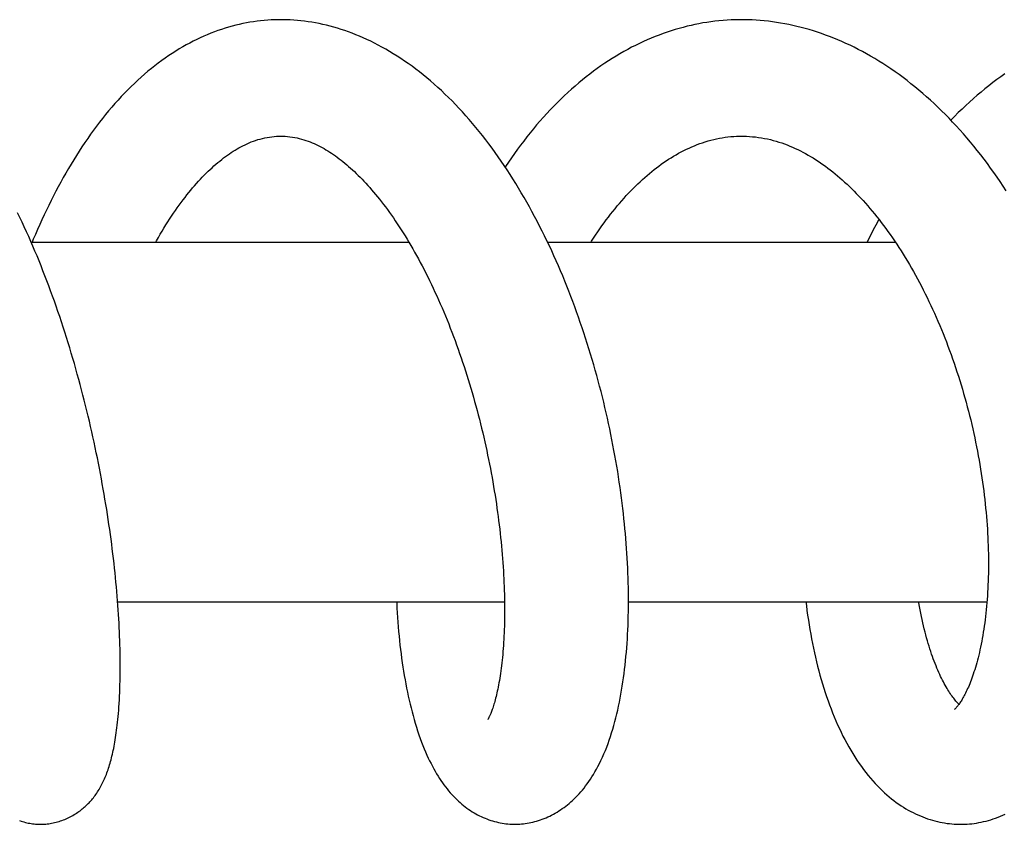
# Model space of a CAD drawing. Header units: millimetres. Extents: x 259 to 1803, y -542 to 1902.
# Tile 63 of 127: x 1615 to 1662, y -64 to -26. Entities that reach past the tile are written whole.
import ezdxf

# ---------------------------------------------------------------- set-up
doc = ezdxf.new("R2010")
doc.units = ezdxf.units.MM
doc.header["$LTSCALE"] = 30.734
doc.layers.get('0').update_dxf_attribs({"linetype": 'CONTINUOUS'})

msp = doc.modelspace()

# ---------------------------------------------------------------- linework, layer by layer
at = {"color": 7, "linetype": 'CONTINUOUS'}
for p, q in [((1615.849, -36.97), (1633.699, -36.97)), ((1640.253, -36.97), (1656.688, -36.97)), ((1619.94, -53.97), (1638.222, -53.97)), ((1644.079, -53.97), (1661.018, -53.97))]:
    msp.add_line(p, q, dxfattribs=at)
for points in [[(1627.647, -26.471), (1627.539, -26.471), (1627.371, -26.475), (1627.202, -26.482), (1627.033, -26.492), (1626.865, -26.506), (1626.696, -26.523), (1626.528, -26.543), (1626.359, -26.567), (1626.191, -26.593), (1626.023, -26.624), (1625.854, -26.657), (1625.686, -26.694), (1625.518, -26.734), (1625.349, -26.778), (1625.181, -26.825), (1625.013, -26.876), (1624.845, -26.93), (1624.677, -26.987), (1624.509, -27.048), (1624.342, -27.113), (1624.175, -27.181), (1624.008, -27.252), (1623.841, -27.327), (1623.675, -27.406), (1623.509, -27.488), (1623.344, -27.573), (1623.178, -27.663), (1623.013, -27.756), (1622.847, -27.853), (1622.682, -27.954), (1622.517, -28.06), (1622.352, -28.169), (1622.187, -28.282), (1622.023, -28.399), (1621.86, -28.52), (1621.696, -28.645), (1621.534, -28.774), (1621.371, -28.907), (1621.21, -29.043), (1621.05, -29.184), (1620.89, -29.328), (1620.732, -29.476), (1620.575, -29.627), (1620.419, -29.781), (1620.265, -29.939), (1620.112, -30.099), (1619.961, -30.263), (1619.811, -30.43), (1619.663, -30.6), (1619.515, -30.774), (1619.37, -30.95), (1619.225, -31.13), (1619.082, -31.313), (1618.94, -31.499), (1618.8, -31.688), (1618.661, -31.88), (1618.524, -32.075), (1618.389, -32.272), (1618.255, -32.471), (1618.123, -32.673), (1617.993, -32.877), (1617.865, -33.083), (1617.738, -33.291), (1617.613, -33.5), (1617.491, -33.712), (1617.369, -33.925), (1617.25, -34.14), (1617.133, -34.357), (1617.017, -34.575), (1616.903, -34.795), (1616.791, -35.015), (1616.681, -35.238), (1616.572, -35.462), (1616.465, -35.687), (1616.36, -35.915), (1616.255, -36.145), (1616.152, -36.376), (1616.051, -36.609), (1615.952, -36.842), (1615.898, -36.97)], [(1643.914, -50.51), (1643.892, -50.283), (1643.867, -50.041), (1643.841, -49.797), (1643.812, -49.552), (1643.782, -49.306), (1643.751, -49.059), (1643.718, -48.812), (1643.683, -48.563), (1643.647, -48.314), (1643.608, -48.064), (1643.569, -47.814), (1643.528, -47.563), (1643.485, -47.312), (1643.44, -47.06), (1643.394, -46.809), (1643.347, -46.557), (1643.297, -46.305), (1643.247, -46.053), (1643.194, -45.8), (1643.14, -45.548), (1643.085, -45.296), (1643.028, -45.044), (1642.969, -44.791), (1642.908, -44.539), (1642.846, -44.286), (1642.783, -44.034), (1642.717, -43.781), (1642.65, -43.529), (1642.581, -43.276), (1642.511, -43.024), (1642.439, -42.772), (1642.365, -42.52), (1642.29, -42.268), (1642.213, -42.016), (1642.135, -41.765), (1642.054, -41.515), (1641.973, -41.265), (1641.889, -41.016), (1641.804, -40.767), (1641.718, -40.52), (1641.63, -40.273), (1641.54, -40.028), (1641.449, -39.783), (1641.357, -39.539), (1641.262, -39.297), (1641.167, -39.055), (1641.069, -38.815), (1640.971, -38.575), (1640.87, -38.337), (1640.768, -38.099), (1640.664, -37.862), (1640.558, -37.625), (1640.45, -37.389), (1640.34, -37.153), (1640.228, -36.918), (1640.115, -36.684), (1639.999, -36.451), (1639.882, -36.219), (1639.763, -35.989), (1639.642, -35.76), (1639.52, -35.532), (1639.396, -35.307), (1639.27, -35.082), (1639.143, -34.86), (1639.014, -34.64), (1638.884, -34.421), (1638.751, -34.204), (1638.617, -33.989), (1638.482, -33.776), (1638.344, -33.565), (1638.205, -33.356), (1638.064, -33.148), (1637.922, -32.943), (1637.777, -32.74), (1637.631, -32.538), (1637.483, -32.339), (1637.332, -32.141), (1637.18, -31.946), (1637.027, -31.753), (1636.871, -31.563), (1636.714, -31.375), (1636.555, -31.19), (1636.395, -31.007), (1636.233, -30.828), (1636.07, -30.652), (1635.905, -30.479), (1635.74, -30.309), (1635.573, -30.143), (1635.406, -29.98), (1635.237, -29.821), (1635.067, -29.665), (1634.897, -29.513), (1634.725, -29.364), (1634.552, -29.219), (1634.378, -29.077), (1634.203, -28.938), (1634.027, -28.804), (1633.851, -28.672), (1633.674, -28.545), (1633.497, -28.422), (1633.319, -28.302), (1633.141, -28.187), (1632.963, -28.075), (1632.785, -27.968), (1632.607, -27.864), (1632.429, -27.765), (1632.252, -27.67), (1632.075, -27.578), (1631.898, -27.491), (1631.722, -27.408), (1631.546, -27.328), (1631.37, -27.253), (1631.195, -27.181), (1631.021, -27.112), (1630.846, -27.048), (1630.672, -26.987), (1630.498, -26.929), (1630.324, -26.875), (1630.15, -26.824), (1629.977, -26.777), (1629.804, -26.734), (1629.631, -26.693), (1629.459, -26.657), (1629.287, -26.623), (1629.116, -26.593), (1628.945, -26.566), (1628.774, -26.543), (1628.604, -26.523), (1628.434, -26.506), (1628.265, -26.492), (1628.096, -26.482), (1627.927, -26.475), (1627.759, -26.471), (1627.647, -26.471)], [(1649.421, -26.471), (1649.309, -26.472), (1649.118, -26.475), (1648.927, -26.482), (1648.736, -26.493), (1648.547, -26.507), (1648.357, -26.524), (1648.168, -26.544), (1647.979, -26.568), (1647.79, -26.595), (1647.601, -26.626), (1647.412, -26.66), (1647.223, -26.698), (1647.035, -26.739), (1646.846, -26.783), (1646.657, -26.831), (1646.469, -26.883), (1646.28, -26.938), (1646.092, -26.996), (1645.904, -27.058), (1645.716, -27.124), (1645.529, -27.193), (1645.341, -27.265), (1645.155, -27.342), (1644.968, -27.421), (1644.782, -27.504), (1644.596, -27.591), (1644.411, -27.682), (1644.227, -27.775), (1644.043, -27.873), (1643.86, -27.974), (1643.678, -28.078), (1643.496, -28.186), (1643.315, -28.297), (1643.136, -28.412), (1642.957, -28.53), (1642.779, -28.651), (1642.603, -28.776), (1642.427, -28.904), (1642.252, -29.036), (1642.078, -29.172), (1641.904, -29.311), (1641.73, -29.455), (1641.557, -29.603), (1641.385, -29.754), (1641.215, -29.908), (1641.045, -30.066), (1640.877, -30.227), (1640.71, -30.392), (1640.545, -30.559), (1640.381, -30.73), (1640.219, -30.904), (1640.058, -31.081), (1639.898, -31.261), (1639.74, -31.443), (1639.584, -31.629), (1639.43, -31.817), (1639.278, -32.008), (1639.127, -32.2), (1638.979, -32.395), (1638.833, -32.592), (1638.689, -32.791), (1638.547, -32.992), (1638.407, -33.195), (1638.269, -33.4), (1638.252, -33.426)], [(1655.328, -28.082), (1655.134, -27.976), (1654.94, -27.873), (1654.746, -27.775), (1654.552, -27.68), (1654.358, -27.59), (1654.165, -27.503), (1653.971, -27.42), (1653.779, -27.34), (1653.586, -27.265), (1653.394, -27.193), (1653.201, -27.124), (1653.009, -27.059), (1652.817, -26.998), (1652.624, -26.94), (1652.43, -26.885), (1652.237, -26.833), (1652.043, -26.785), (1651.85, -26.741), (1651.656, -26.7), (1651.463, -26.662), (1651.27, -26.628), (1651.077, -26.597), (1650.884, -26.569), (1650.691, -26.545), (1650.498, -26.524), (1650.306, -26.507), (1650.113, -26.493), (1649.921, -26.483), (1649.73, -26.476), (1649.538, -26.472), (1649.421, -26.471)], [(1661.935, -34.555), (1661.79, -34.335), (1661.644, -34.117), (1661.496, -33.901), (1661.345, -33.687), (1661.193, -33.475), (1661.038, -33.265), (1660.882, -33.057), (1660.724, -32.851), (1660.564, -32.648), (1660.402, -32.448), (1660.239, -32.25), (1660.074, -32.055), (1659.907, -31.862), (1659.739, -31.673), (1659.57, -31.487), (1659.399, -31.304), (1659.227, -31.124), (1659.054, -30.948), (1658.879, -30.774), (1658.703, -30.603), (1658.526, -30.435), (1658.347, -30.271), (1658.166, -30.109), (1657.984, -29.95), (1657.801, -29.794), (1657.616, -29.642), (1657.43, -29.492), (1657.243, -29.346), (1657.054, -29.204), (1656.865, -29.065), (1656.675, -28.929), (1656.484, -28.797), (1656.293, -28.669), (1656.101, -28.544), (1655.908, -28.423), (1655.715, -28.305), (1655.522, -28.192), (1655.328, -28.082)], [(1661.863, -29.029), (1661.674, -29.163), (1661.486, -29.301), (1661.298, -29.442), (1661.112, -29.586), (1660.927, -29.734), (1660.743, -29.886), (1660.56, -30.04), (1660.379, -30.198), (1660.198, -30.359), (1660.02, -30.524), (1659.843, -30.691), (1659.667, -30.861), (1659.493, -31.035), (1659.32, -31.211), (1659.315, -31.216)], [(1621.745, -36.97), (1621.779, -36.91), (1621.866, -36.757), (1621.953, -36.606), (1622.041, -36.457), (1622.13, -36.311), (1622.219, -36.166), (1622.308, -36.024), (1622.398, -35.885), (1622.488, -35.748), (1622.578, -35.613), (1622.669, -35.481), (1622.759, -35.352), (1622.85, -35.225), (1622.941, -35.101), (1623.032, -34.979), (1623.123, -34.861), (1623.213, -34.745), (1623.304, -34.632), (1623.394, -34.522), (1623.484, -34.414), (1623.575, -34.309), (1623.666, -34.205), (1623.757, -34.104), (1623.848, -34.005), (1623.94, -33.908), (1624.032, -33.813), (1624.124, -33.721), (1624.216, -33.631), (1624.308, -33.544), (1624.399, -33.459), (1624.491, -33.377), (1624.582, -33.297), (1624.674, -33.22), (1624.765, -33.145), (1624.856, -33.072), (1624.947, -33.002), (1625.038, -32.934), (1625.128, -32.868), (1625.218, -32.806), (1625.308, -32.745), (1625.399, -32.687), (1625.489, -32.63), (1625.581, -32.576), (1625.673, -32.523), (1625.767, -32.472), (1625.862, -32.423), (1625.958, -32.375), (1626.056, -32.33), (1626.155, -32.286), (1626.256, -32.245), (1626.358, -32.206), (1626.462, -32.17), (1626.567, -32.136), (1626.674, -32.105), (1626.781, -32.077), (1626.89, -32.052), (1627, -32.03), (1627.11, -32.011), (1627.221, -31.996), (1627.333, -31.984), (1627.445, -31.976), (1627.559, -31.972), (1627.648, -31.971)], [(1627.648, -31.971), (1627.741, -31.972), (1627.856, -31.977), (1627.97, -31.985), (1628.084, -31.997), (1628.196, -32.013), (1628.307, -32.031), (1628.416, -32.053), (1628.524, -32.078), (1628.631, -32.106), (1628.736, -32.137), (1628.839, -32.17), (1628.941, -32.206), (1629.04, -32.243), (1629.138, -32.283), (1629.234, -32.325), (1629.328, -32.368), (1629.421, -32.413), (1629.513, -32.461), (1629.604, -32.509), (1629.694, -32.56), (1629.784, -32.612), (1629.872, -32.666), (1629.961, -32.722), (1630.05, -32.78), (1630.139, -32.841), (1630.228, -32.903), (1630.317, -32.968), (1630.407, -33.034), (1630.496, -33.103), (1630.586, -33.174), (1630.675, -33.247), (1630.765, -33.323), (1630.856, -33.401), (1630.946, -33.481), (1631.037, -33.563), (1631.127, -33.647), (1631.217, -33.733), (1631.308, -33.821), (1631.397, -33.911), (1631.487, -34.003), (1631.577, -34.098), (1631.668, -34.195), (1631.759, -34.295), (1631.851, -34.398), (1631.943, -34.503), (1632.036, -34.611), (1632.128, -34.722), (1632.221, -34.835), (1632.315, -34.951), (1632.408, -35.07), (1632.501, -35.191), (1632.595, -35.314), (1632.688, -35.44), (1632.782, -35.569), (1632.875, -35.7), (1632.969, -35.833), (1633.062, -35.969), (1633.155, -36.107), (1633.247, -36.247), (1633.339, -36.39), (1633.431, -36.534), (1633.523, -36.68), (1633.614, -36.829), (1633.704, -36.98), (1633.795, -37.133), (1633.885, -37.289), (1633.975, -37.446), (1634.064, -37.606), (1634.153, -37.769), (1634.242, -37.933), (1634.33, -38.1), (1634.418, -38.269), (1634.505, -38.441), (1634.593, -38.615), (1634.679, -38.791), (1634.765, -38.969), (1634.851, -39.15), (1634.936, -39.333), (1635.021, -39.517), (1635.104, -39.703), (1635.187, -39.89), (1635.268, -40.078), (1635.348, -40.267), (1635.428, -40.458), (1635.506, -40.649), (1635.584, -40.842), (1635.66, -41.036), (1635.736, -41.232), (1635.81, -41.428), (1635.884, -41.627), (1635.957, -41.827), (1636.029, -42.027), (1636.1, -42.23), (1636.171, -42.433), (1636.24, -42.637), (1636.308, -42.842), (1636.374, -43.047), (1636.44, -43.254), (1636.505, -43.461), (1636.568, -43.669), (1636.631, -43.877), (1636.692, -44.085), (1636.752, -44.294), (1636.811, -44.503), (1636.868, -44.713), (1636.925, -44.923), (1636.98, -45.133), (1637.034, -45.344), (1637.087, -45.555), (1637.139, -45.766), (1637.19, -45.977), (1637.239, -46.188), (1637.288, -46.4), (1637.335, -46.611), (1637.381, -46.823), (1637.425, -47.035), (1637.469, -47.246), (1637.511, -47.458), (1637.552, -47.669), (1637.592, -47.879), (1637.631, -48.09), (1637.668, -48.3), (1637.704, -48.509), (1637.739, -48.717), (1637.772, -48.925), (1637.805, -49.132), (1637.836, -49.337), (1637.865, -49.542), (1637.894, -49.746), (1637.919, -49.934)], [(1642.312, -36.97), (1642.335, -36.935), (1642.431, -36.786), (1642.528, -36.639), (1642.625, -36.494), (1642.724, -36.35), (1642.824, -36.208), (1642.925, -36.068), (1643.027, -35.93), (1643.13, -35.793), (1643.234, -35.659), (1643.338, -35.526), (1643.443, -35.397), (1643.548, -35.269), (1643.654, -35.144), (1643.761, -35.021), (1643.868, -34.9), (1643.976, -34.781), (1644.084, -34.665), (1644.192, -34.552), (1644.301, -34.441), (1644.41, -34.332), (1644.52, -34.226), (1644.63, -34.122), (1644.74, -34.021), (1644.85, -33.922), (1644.96, -33.825), (1645.071, -33.732), (1645.182, -33.64), (1645.293, -33.552), (1645.405, -33.465), (1645.517, -33.381), (1645.629, -33.299), (1645.742, -33.219), (1645.857, -33.141), (1645.973, -33.065), (1646.09, -32.99), (1646.209, -32.918), (1646.329, -32.848), (1646.45, -32.78), (1646.572, -32.714), (1646.694, -32.651), (1646.818, -32.59), (1646.943, -32.531), (1647.068, -32.476), (1647.195, -32.422), (1647.322, -32.372), (1647.45, -32.324), (1647.58, -32.279), (1647.71, -32.237), (1647.842, -32.197), (1647.974, -32.161), (1648.107, -32.127), (1648.241, -32.097), (1648.375, -32.07), (1648.51, -32.046), (1648.645, -32.025), (1648.781, -32.008), (1648.917, -31.994), (1649.053, -31.983), (1649.19, -31.976), (1649.327, -31.972), (1649.423, -31.971)], [(1649.422, -31.971), (1649.521, -31.972), (1649.66, -31.976), (1649.8, -31.984), (1649.941, -31.995), (1650.082, -32.009), (1650.223, -32.028), (1650.364, -32.049), (1650.505, -32.075), (1650.645, -32.103), (1650.784, -32.135), (1650.922, -32.17), (1651.058, -32.209), (1651.192, -32.25), (1651.325, -32.293), (1651.455, -32.339), (1651.583, -32.388), (1651.71, -32.439), (1651.836, -32.492), (1651.96, -32.548), (1652.083, -32.606), (1652.205, -32.666), (1652.326, -32.729), (1652.446, -32.794), (1652.565, -32.861), (1652.684, -32.93), (1652.802, -33.001), (1652.919, -33.075), (1653.036, -33.151), (1653.152, -33.23), (1653.268, -33.31), (1653.384, -33.393), (1653.499, -33.479), (1653.614, -33.566), (1653.729, -33.656), (1653.843, -33.748), (1653.957, -33.843), (1654.07, -33.939), (1654.183, -34.038), (1654.295, -34.139), (1654.407, -34.242), (1654.518, -34.347), (1654.628, -34.454), (1654.738, -34.562), (1654.847, -34.673), (1654.955, -34.785), (1655.063, -34.9), (1655.17, -35.017), (1655.277, -35.136), (1655.385, -35.258), (1655.492, -35.383), (1655.599, -35.51), (1655.706, -35.64), (1655.813, -35.773), (1655.92, -35.908), (1656.026, -36.045), (1656.131, -36.185), (1656.237, -36.327), (1656.342, -36.471), (1656.446, -36.618), (1656.55, -36.767), (1656.653, -36.918), (1656.756, -37.072), (1656.858, -37.227), (1656.959, -37.385), (1657.06, -37.544), (1657.159, -37.705), (1657.258, -37.869), (1657.355, -38.033), (1657.452, -38.2), (1657.548, -38.368), (1657.643, -38.538), (1657.736, -38.71), (1657.829, -38.884), (1657.921, -39.059), (1658.012, -39.236), (1658.102, -39.415), (1658.191, -39.595), (1658.279, -39.778), (1658.366, -39.962), (1658.452, -40.148), (1658.537, -40.335), (1658.621, -40.524), (1658.704, -40.715), (1658.786, -40.908), (1658.867, -41.101), (1658.947, -41.297), (1659.025, -41.493), (1659.102, -41.691), (1659.178, -41.889), (1659.252, -42.089), (1659.325, -42.289), (1659.397, -42.491), (1659.467, -42.693), (1659.536, -42.896), (1659.603, -43.099), (1659.669, -43.303), (1659.734, -43.508), (1659.797, -43.714), (1659.859, -43.92), (1659.919, -44.126), (1659.978, -44.333), (1660.035, -44.541), (1660.091, -44.749), (1660.145, -44.958), (1660.198, -45.167), (1660.25, -45.376), (1660.3, -45.587), (1660.348, -45.797), (1660.395, -46.008), (1660.441, -46.218), (1660.485, -46.429), (1660.528, -46.64), (1660.569, -46.851), (1660.608, -47.061), (1660.646, -47.272), (1660.682, -47.481), (1660.717, -47.691), (1660.75, -47.899), (1660.781, -48.107), (1660.811, -48.314), (1660.84, -48.52), (1660.866, -48.726), (1660.892, -48.93), (1660.915, -49.133), (1660.937, -49.336), (1660.958, -49.537), (1660.977, -49.738), (1660.994, -49.937), (1661.01, -50.136), (1661.025, -50.334), (1661.038, -50.531), (1661.049, -50.727), (1661.059, -50.923), (1661.068, -51.117), (1661.075, -51.31), (1661.081, -51.502), (1661.085, -51.692), (1661.088, -51.881), (1661.089, -52.069), (1661.089, -52.255), (1661.087, -52.439), (1661.085, -52.622), (1661.08, -52.803), (1661.075, -52.982), (1661.068, -53.159), (1661.06, -53.334), (1661.05, -53.507), (1661.04, -53.678), (1661.028, -53.846), (1661.015, -54.012), (1661.001, -54.176), (1660.985, -54.338), (1660.969, -54.497), (1660.951, -54.653), (1660.932, -54.808), (1660.913, -54.96), (1660.892, -55.11), (1660.87, -55.258), (1660.847, -55.404), (1660.823, -55.547), (1660.798, -55.689), (1660.772, -55.828), (1660.745, -55.965), (1660.717, -56.099), (1660.689, -56.23), (1660.66, -56.359), (1660.63, -56.484), (1660.6, -56.606), (1660.569, -56.726), (1660.537, -56.842), (1660.505, -56.955), (1660.473, -57.065), (1660.44, -57.172), (1660.407, -57.275), (1660.374, -57.376), (1660.34, -57.473), (1660.307, -57.568), (1660.273, -57.658), (1660.24, -57.746), (1660.206, -57.83), (1660.173, -57.911), (1660.14, -57.989), (1660.107, -58.064), (1660.074, -58.136), (1660.042, -58.204), (1660.009, -58.27), (1659.978, -58.333), (1659.946, -58.392), (1659.915, -58.449), (1659.885, -58.504), (1659.855, -58.555), (1659.826, -58.604), (1659.797, -58.65), (1659.77, -58.693), (1659.743, -58.733), (1659.717, -58.771), (1659.691, -58.806), (1659.667, -58.839), (1659.644, -58.868)], [(1616.299, -64.47), (1616.346, -64.47), (1616.412, -64.468), (1616.479, -64.465), (1616.546, -64.46), (1616.614, -64.453), (1616.683, -64.444), (1616.752, -64.434), (1616.821, -64.422), (1616.891, -64.408), (1616.96, -64.393), (1617.03, -64.376), (1617.099, -64.357), (1617.169, -64.337), (1617.238, -64.314), (1617.306, -64.291), (1617.374, -64.265), (1617.441, -64.238), (1617.508, -64.21), (1617.574, -64.18), (1617.638, -64.15), (1617.702, -64.117), (1617.764, -64.084), (1617.825, -64.05), (1617.885, -64.015), (1617.943, -63.979), (1618.001, -63.942), (1618.056, -63.904), (1618.111, -63.866), (1618.164, -63.827), (1618.215, -63.788), (1618.266, -63.748), (1618.315, -63.707), (1618.363, -63.666), (1618.41, -63.624), (1618.456, -63.582), (1618.501, -63.539), (1618.545, -63.495), (1618.588, -63.45), (1618.63, -63.405), (1618.672, -63.359), (1618.713, -63.312), (1618.753, -63.264), (1618.793, -63.214), (1618.833, -63.164), (1618.872, -63.111), (1618.911, -63.057), (1618.949, -63.002), (1618.987, -62.945), (1619.025, -62.887), (1619.061, -62.828), (1619.097, -62.768), (1619.132, -62.706), (1619.166, -62.644), (1619.199, -62.581), (1619.231, -62.517), (1619.262, -62.452), (1619.293, -62.386), (1619.323, -62.319), (1619.352, -62.251), (1619.38, -62.182), (1619.407, -62.112), (1619.434, -62.04), (1619.461, -61.968), (1619.486, -61.894), (1619.511, -61.819), (1619.536, -61.742), (1619.56, -61.664), (1619.583, -61.585), (1619.606, -61.504), (1619.628, -61.421), (1619.65, -61.337), (1619.671, -61.25), (1619.692, -61.162), (1619.712, -61.071), (1619.732, -60.979), (1619.752, -60.884), (1619.771, -60.786), (1619.789, -60.687), (1619.807, -60.584), (1619.825, -60.479), (1619.842, -60.371), (1619.859, -60.26), (1619.875, -60.146), (1619.891, -60.028), (1619.906, -59.907), (1619.921, -59.783), (1619.936, -59.654), (1619.949, -59.521), (1619.963, -59.382), (1619.975, -59.238), (1619.988, -59.088), (1619.999, -58.931), (1620.01, -58.768), (1620.02, -58.599), (1620.029, -58.425), (1620.037, -58.248), (1620.044, -58.066), (1620.05, -57.883), (1620.055, -57.698), (1620.058, -57.513), (1620.061, -57.327), (1620.062, -57.14), (1620.062, -56.952), (1620.061, -56.764), (1620.059, -56.573), (1620.056, -56.381), (1620.052, -56.186), (1620.047, -55.99), (1620.041, -55.791), (1620.033, -55.589), (1620.025, -55.386), (1620.015, -55.181), (1620.005, -54.974), (1619.993, -54.765), (1619.98, -54.555), (1619.966, -54.343), (1619.952, -54.13), (1619.936, -53.915), (1619.918, -53.699), (1619.9, -53.481), (1619.881, -53.262), (1619.861, -53.042), (1619.839, -52.82), (1619.816, -52.597), (1619.793, -52.373), (1619.768, -52.148), (1619.742, -51.923), (1619.715, -51.696), (1619.687, -51.468), (1619.658, -51.24), (1619.628, -51.009), (1619.596, -50.778), (1619.564, -50.545), (1619.53, -50.31), (1619.495, -50.075), (1619.459, -49.838), (1619.421, -49.599), (1619.382, -49.36), (1619.342, -49.119), (1619.301, -48.878), (1619.259, -48.636), (1619.216, -48.392), (1619.171, -48.148), (1619.125, -47.904), (1619.078, -47.658), (1619.03, -47.412), (1618.981, -47.166), (1618.93, -46.919), (1618.878, -46.672), (1618.825, -46.425), (1618.771, -46.178), (1618.716, -45.931), (1618.66, -45.683), (1618.603, -45.436), (1618.544, -45.189), (1618.485, -44.942), (1618.424, -44.694), (1618.362, -44.447), (1618.299, -44.2), (1618.234, -43.953), (1618.169, -43.706), (1618.102, -43.458), (1618.034, -43.21), (1617.964, -42.962), (1617.893, -42.715), (1617.821, -42.467), (1617.748, -42.219), (1617.674, -41.971), (1617.598, -41.724), (1617.521, -41.477), (1617.443, -41.23), (1617.363, -40.984), (1617.282, -40.738), (1617.2, -40.492), (1617.117, -40.248), (1617.033, -40.004), (1616.948, -39.761), (1616.861, -39.52), (1616.773, -39.279), (1616.685, -39.039), (1616.595, -38.8), (1616.504, -38.563), (1616.411, -38.327), (1616.318, -38.092), (1616.224, -37.859), (1616.129, -37.627), (1616.032, -37.397), (1615.935, -37.168), (1615.836, -36.94), (1615.735, -36.712), (1615.633, -36.486), (1615.53, -36.26), (1615.426, -36.035), (1615.32, -35.811), (1615.213, -35.59)], [(1655.913, -35.9), (1655.894, -35.935), (1655.768, -36.167), (1655.646, -36.4), (1655.525, -36.635), (1655.406, -36.872), (1655.358, -36.97)], [(1637.919, -49.934), (1637.944, -50.123), (1637.969, -50.326), (1637.993, -50.528), (1638.016, -50.73), (1638.037, -50.931), (1638.058, -51.13), (1638.077, -51.329), (1638.095, -51.526), (1638.112, -51.723), (1638.128, -51.918), (1638.142, -52.112), (1638.155, -52.304), (1638.167, -52.495), (1638.178, -52.684), (1638.188, -52.871), (1638.196, -53.057), (1638.204, -53.241), (1638.21, -53.423), (1638.215, -53.603), (1638.219, -53.781), (1638.222, -53.956), (1638.224, -54.13), (1638.225, -54.3), (1638.225, -54.469), (1638.224, -54.634), (1638.221, -54.798), (1638.218, -54.959), (1638.214, -55.118), (1638.209, -55.275), (1638.203, -55.43), (1638.196, -55.583), (1638.188, -55.734), (1638.179, -55.883), (1638.17, -56.029), (1638.159, -56.173), (1638.148, -56.314), (1638.136, -56.453), (1638.123, -56.589), (1638.109, -56.722), (1638.095, -56.852), (1638.08, -56.98), (1638.064, -57.104), (1638.048, -57.226), (1638.031, -57.345), (1638.014, -57.46), (1637.996, -57.573), (1637.978, -57.682), (1637.96, -57.788), (1637.941, -57.891), (1637.922, -57.99), (1637.902, -58.086), (1637.882, -58.179), (1637.863, -58.269), (1637.843, -58.355), (1637.823, -58.438), (1637.803, -58.517), (1637.783, -58.593), (1637.763, -58.666), (1637.743, -58.736), (1637.723, -58.803), (1637.703, -58.867), (1637.683, -58.928), (1637.664, -58.986), (1637.644, -59.042), (1637.625, -59.095), (1637.607, -59.144), (1637.589, -59.19), (1637.571, -59.233), (1637.555, -59.272), (1637.539, -59.308), (1637.524, -59.34), (1637.511, -59.369), (1637.498, -59.395), (1637.486, -59.418), (1637.475, -59.439), (1637.466, -59.457), (1637.457, -59.473), (1637.449, -59.487), (1637.442, -59.498), (1637.437, -59.507), (1637.432, -59.514), (1637.429, -59.519), (1637.428, -59.521)], [(1638.709, -64.47), (1638.771, -64.469), (1638.857, -64.467), (1638.943, -64.462), (1639.03, -64.455), (1639.117, -64.446), (1639.205, -64.435), (1639.293, -64.422), (1639.381, -64.406), (1639.47, -64.388), (1639.559, -64.368), (1639.648, -64.345), (1639.738, -64.32), (1639.827, -64.293), (1639.917, -64.263), (1640.006, -64.231), (1640.095, -64.196), (1640.184, -64.16), (1640.272, -64.121), (1640.36, -64.08), (1640.447, -64.037), (1640.533, -63.991), (1640.618, -63.943), (1640.703, -63.894), (1640.787, -63.842), (1640.87, -63.788), (1640.952, -63.731), (1641.034, -63.673), (1641.115, -63.612), (1641.195, -63.55), (1641.275, -63.484), (1641.354, -63.417), (1641.432, -63.346), (1641.511, -63.272), (1641.59, -63.195), (1641.668, -63.115), (1641.746, -63.031), (1641.825, -62.943), (1641.902, -62.852), (1641.979, -62.758), (1642.056, -62.66), (1642.132, -62.558), (1642.207, -62.453), (1642.281, -62.344), (1642.354, -62.232), (1642.426, -62.116), (1642.497, -61.995), (1642.568, -61.87), (1642.638, -61.74), (1642.709, -61.602), (1642.779, -61.458), (1642.849, -61.306), (1642.918, -61.149), (1642.986, -60.988), (1643.051, -60.824), (1643.113, -60.658), (1643.173, -60.49), (1643.23, -60.32), (1643.285, -60.148), (1643.338, -59.974), (1643.389, -59.798), (1643.437, -59.62), (1643.484, -59.441), (1643.528, -59.259), (1643.571, -59.075), (1643.612, -58.89), (1643.651, -58.703), (1643.688, -58.514), (1643.723, -58.324), (1643.756, -58.133), (1643.788, -57.941), (1643.818, -57.747), (1643.846, -57.551), (1643.872, -57.354), (1643.897, -57.156), (1643.92, -56.956), (1643.942, -56.754), (1643.962, -56.55), (1643.98, -56.344), (1643.997, -56.137), (1644.012, -55.928), (1644.026, -55.717), (1644.038, -55.504), (1644.048, -55.29), (1644.057, -55.074), (1644.065, -54.856), (1644.071, -54.637), (1644.075, -54.417), (1644.078, -54.195), (1644.079, -53.971), (1644.079, -53.747), (1644.077, -53.521), (1644.073, -53.293), (1644.069, -53.065), (1644.062, -52.835), (1644.054, -52.605), (1644.044, -52.373), (1644.033, -52.141), (1644.021, -51.907), (1644.006, -51.673), (1643.991, -51.438), (1643.974, -51.203), (1643.955, -50.967), (1643.935, -50.73), (1643.914, -50.51)], [(1633.123, -53.97), (1633.127, -54.045), (1633.138, -54.269), (1633.151, -54.49), (1633.166, -54.71), (1633.181, -54.929), (1633.199, -55.147), (1633.217, -55.363), (1633.238, -55.578), (1633.259, -55.791), (1633.282, -56.003), (1633.307, -56.214), (1633.333, -56.423), (1633.361, -56.631), (1633.39, -56.838), (1633.42, -57.042), (1633.452, -57.245), (1633.486, -57.447), (1633.521, -57.646), (1633.557, -57.843), (1633.595, -58.038), (1633.634, -58.23), (1633.675, -58.42), (1633.716, -58.607), (1633.76, -58.792), (1633.805, -58.976), (1633.852, -59.158), (1633.9, -59.34), (1633.951, -59.521), (1634.004, -59.702), (1634.06, -59.882), (1634.117, -60.062), (1634.177, -60.239), (1634.239, -60.414), (1634.301, -60.584), (1634.365, -60.748), (1634.428, -60.906), (1634.492, -61.056), (1634.556, -61.201), (1634.619, -61.34), (1634.683, -61.474), (1634.748, -61.603), (1634.812, -61.728), (1634.878, -61.85), (1634.944, -61.968), (1635.011, -62.082), (1635.079, -62.194), (1635.148, -62.302), (1635.218, -62.407), (1635.289, -62.51), (1635.36, -62.609), (1635.433, -62.705), (1635.506, -62.799), (1635.58, -62.89), (1635.655, -62.978), (1635.732, -63.063), (1635.808, -63.145), (1635.886, -63.225), (1635.964, -63.302), (1636.043, -63.376), (1636.123, -63.447), (1636.204, -63.516), (1636.285, -63.582), (1636.366, -63.646), (1636.448, -63.707), (1636.531, -63.765), (1636.614, -63.821), (1636.698, -63.874), (1636.782, -63.926), (1636.866, -63.974), (1636.952, -64.021), (1637.038, -64.065), (1637.125, -64.107), (1637.212, -64.147), (1637.301, -64.185), (1637.39, -64.22), (1637.479, -64.254), (1637.569, -64.284), (1637.659, -64.313), (1637.75, -64.339), (1637.84, -64.362), (1637.93, -64.384), (1638.02, -64.402), (1638.111, -64.419), (1638.2, -64.433), (1638.29, -64.445), (1638.38, -64.454), (1638.469, -64.462), (1638.557, -64.467), (1638.646, -64.469), (1638.709, -64.47)], [(1652.465, -53.97), (1652.486, -54.142), (1652.515, -54.371), (1652.546, -54.598), (1652.579, -54.823), (1652.614, -55.047), (1652.651, -55.27), (1652.69, -55.492), (1652.731, -55.713), (1652.774, -55.932), (1652.819, -56.15), (1652.865, -56.366), (1652.914, -56.581), (1652.965, -56.794), (1653.017, -57.006), (1653.072, -57.216), (1653.128, -57.424), (1653.187, -57.631), (1653.247, -57.835), (1653.309, -58.038), (1653.374, -58.239), (1653.44, -58.438), (1653.509, -58.635), (1653.579, -58.829), (1653.651, -59.022), (1653.726, -59.212), (1653.803, -59.4), (1653.881, -59.585), (1653.962, -59.768), (1654.044, -59.948), (1654.129, -60.126), (1654.215, -60.301), (1654.304, -60.473), (1654.395, -60.642), (1654.487, -60.809), (1654.582, -60.972), (1654.679, -61.133), (1654.777, -61.291), (1654.878, -61.445), (1654.981, -61.597), (1655.085, -61.744), (1655.191, -61.888), (1655.297, -62.027), (1655.405, -62.163), (1655.514, -62.293), (1655.623, -62.419), (1655.733, -62.54), (1655.844, -62.657), (1655.954, -62.77), (1656.066, -62.878), (1656.177, -62.981), (1656.289, -63.081), (1656.401, -63.176), (1656.513, -63.267), (1656.625, -63.354), (1656.737, -63.437), (1656.85, -63.517), (1656.963, -63.593), (1657.076, -63.665), (1657.189, -63.734), (1657.302, -63.799), (1657.416, -63.862), (1657.53, -63.921), (1657.644, -63.976), (1657.758, -64.029), (1657.872, -64.078), (1657.987, -64.125), (1658.102, -64.168), (1658.216, -64.209), (1658.331, -64.246), (1658.446, -64.28), (1658.561, -64.312), (1658.675, -64.34), (1658.79, -64.366), (1658.904, -64.389), (1659.018, -64.408), (1659.133, -64.426), (1659.247, -64.44), (1659.36, -64.451), (1659.474, -64.46), (1659.587, -64.466), (1659.701, -64.469), (1659.777, -64.47)], [(1659.693, -58.804), (1659.673, -58.785), (1659.645, -58.755), (1659.615, -58.722), (1659.584, -58.688), (1659.552, -58.65), (1659.518, -58.61), (1659.484, -58.567), (1659.448, -58.521), (1659.412, -58.473), (1659.374, -58.421), (1659.336, -58.367), (1659.296, -58.31), (1659.256, -58.25), (1659.216, -58.187), (1659.175, -58.121), (1659.133, -58.052), (1659.09, -57.98), (1659.048, -57.904), (1659.005, -57.826), (1658.961, -57.745), (1658.918, -57.661), (1658.874, -57.574), (1658.83, -57.484), (1658.786, -57.39), (1658.742, -57.294), (1658.699, -57.195), (1658.655, -57.093), (1658.612, -56.989), (1658.569, -56.882), (1658.527, -56.772), (1658.485, -56.66), (1658.444, -56.545), (1658.403, -56.428), (1658.362, -56.308), (1658.322, -56.185), (1658.283, -56.06), (1658.244, -55.932), (1658.206, -55.8), (1658.168, -55.666), (1658.131, -55.529), (1658.095, -55.389), (1658.059, -55.246), (1658.024, -55.101), (1657.991, -54.953), (1657.958, -54.803), (1657.926, -54.65), (1657.895, -54.495), (1657.865, -54.338), (1657.836, -54.178), (1657.808, -54.016), (1657.801, -53.97)], [(1659.644, -58.868), (1659.623, -58.896), (1659.602, -58.921), (1659.583, -58.943), (1659.565, -58.963), (1659.548, -58.981), (1659.533, -58.997), (1659.52, -59.011), (1659.507, -59.023), (1659.497, -59.033), (1659.488, -59.041), (1659.481, -59.047), (1659.48, -59.048)], [(1659.777, -64.47), (1659.856, -64.469), (1659.967, -64.466), (1660.079, -64.46), (1660.19, -64.452), (1660.302, -64.441), (1660.413, -64.427), (1660.525, -64.41), (1660.637, -64.391), (1660.749, -64.369), (1660.862, -64.344), (1660.975, -64.317), (1661.088, -64.286), (1661.202, -64.253), (1661.316, -64.216), (1661.429, -64.177), (1661.543, -64.135), (1661.657, -64.089), (1661.771, -64.041), (1661.885, -63.99)], [(1615.308, -64.295), (1615.376, -64.318), (1615.444, -64.34), (1615.512, -64.36), (1615.58, -64.378), (1615.649, -64.395), (1615.717, -64.41), (1615.785, -64.423), (1615.853, -64.435), (1615.921, -64.445), (1615.989, -64.453), (1616.056, -64.46), (1616.122, -64.465), (1616.188, -64.468), (1616.253, -64.47), (1616.299, -64.47)]]:
    msp.add_lwpolyline(points, dxfattribs=at)

doc.saveas('drawing.dxf')
